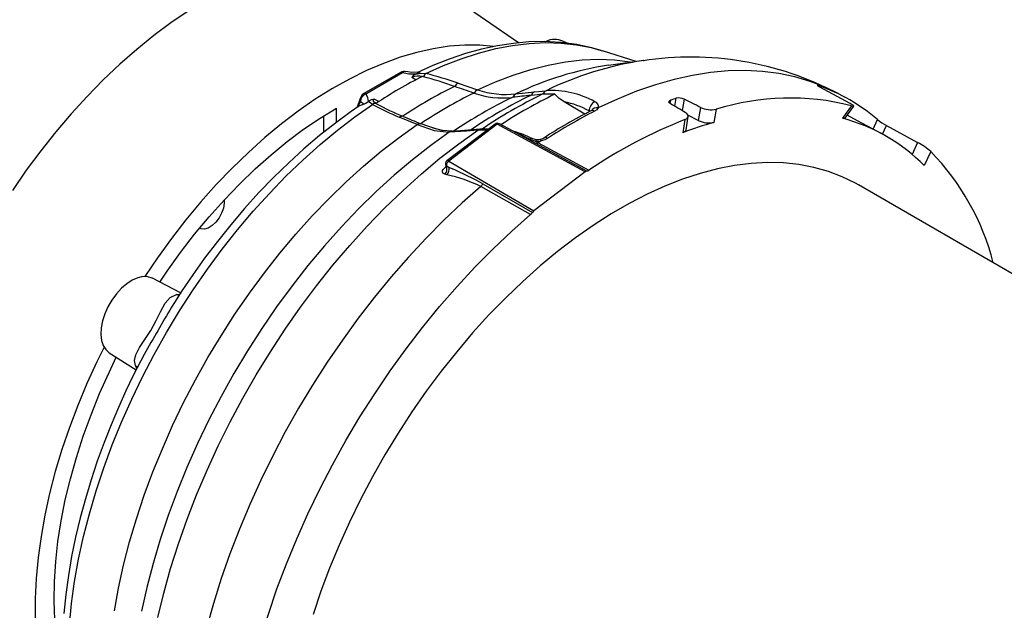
# Model space of a CAD drawing. Header units: inches. Extents: x 0 to 66, y 0 to 51.
# Tile 17 of 22: x 44.7 to 54.8, y 37.4 to 43.5. Entities that reach past the tile are written whole.
import ezdxf

# ---------------------------------------------------------------- set-up
doc = ezdxf.new("R2010")
doc.units = ezdxf.units.IN
doc.header["$LTSCALE"] = 6
doc.header["$MEASUREMENT"] = 0

msp = doc.modelspace()

# ---------------------------------------------------------------- linework, layer by layer
for p, q in [((49.7984, 43.2314), (48.9398, 43.8239)), ((50.2954, 43.2277), (50.253, 43.2498)), ((50.6476, 43.1544), (50.6606, 43.1503)), ((51.0059, 43.04), (50.6606, 43.1503)), ((51.0827, 43.0505), (50.7212, 43.0012)), ((51.0777, 43.0498), (51.0827, 43.0505)), ((48.5867, 42.9293), (48.2108, 42.7123)), ((48.23, 42.7106), (48.6059, 42.9276)), ((48.5921, 42.9322), (48.5867, 42.9293)), ((48.6102, 42.9307), (48.6059, 42.9276)), ((48.7482, 42.8507), (48.7045, 42.8776)), ((48.741, 42.9118), (48.7453, 42.9137)), ((48.7726, 42.9309), (48.7856, 42.936)), ((48.7856, 42.936), (48.7735, 42.9322)), ((48.8213, 42.8849), (48.8134, 42.887)), ((49.1443, 42.7839), (49.1409, 42.785)), ((49.1781, 42.8183), (49.3762, 42.7507)), ((49.9618, 42.7304), (50.0802, 42.7412)), ((52.8793, 42.7921), (52.8751, 42.7861)), ((53.1995, 42.6108), (52.8895, 42.7778)), ((48.1729, 42.6598), (48.1434, 42.5708)), ((48.2108, 42.7123), (48.2057, 42.7091)), ((48.23, 42.7106), (48.2241, 42.7079)), ((48.3199, 42.6556), (48.3676, 42.6316)), ((49.3384, 42.7166), (49.3415, 42.7155)), ((49.7422, 42.6734), (49.733, 42.6723)), ((49.7719, 42.7095), (49.9618, 42.7304)), ((49.9289, 42.6935), (49.9232, 42.6929)), ((50.0476, 42.7047), (50.0421, 42.7042)), ((51.3574, 42.6438), (51.352, 42.6114)), ((51.4023, 42.5809), (51.416, 42.6632)), ((51.4965, 42.6545), (51.4769, 42.5368)), ((53.1442, 42.6756), (53.0712, 42.7146)), ((47.9312, 42.4186), (47.9312, 42.5636)), ((48.1477, 42.5737), (48.1757, 42.6318)), ((48.2571, 42.6318), (48.2604, 42.6343)), ((48.3358, 42.6113), (48.3417, 42.608)), ((50.4775, 42.5002), (50.2655, 42.6282)), ((51.6652, 42.5701), (51.6428, 42.4359)), ((51.8258, 42.5509), (51.8034, 42.4164)), ((53.2133, 42.5873), (53.1221, 42.4581)), ((53.147, 42.4551), (53.2378, 42.5837)), ((47.7969, 42.4824), (47.7969, 42.313)), ((48.7568, 42.3931), (48.5735, 42.4693)), ((48.6106, 42.4789), (48.6138, 42.4776)), ((50.5219, 42.5232), (50.5227, 42.5343)), ((51.5061, 42.4448), (51.4837, 42.3103)), ((51.517, 42.3409), (51.5393, 42.4753)), ((51.6428, 42.4359), (51.5368, 42.4892)), ((53.4367, 42.3468), (53.4817, 42.4443)), ((48.7975, 42.4014), (48.7946, 42.4026)), ((49.5588, 42.3985), (49.0629, 42.0215)), ((49.5778, 42.3967), (49.0819, 42.0197)), ((49.284, 42.3347), (49.114, 42.3242)), ((49.3791, 42.3365), (49.2601, 42.3253)), ((49.402, 42.3457), (49.2829, 42.3346)), ((49.4757, 42.3353), (49.3791, 42.3365)), ((49.402, 42.3457), (49.404, 42.3459)), ((49.4885, 42.3451), (49.404, 42.3459)), ((50.482, 41.9101), (49.5778, 42.3967)), ((49.8243, 42.2818), (49.6013, 42.4018)), ((53.5322, 42.2954), (53.5727, 42.3833)), ((53.5727, 42.3833), (53.8927, 42.2104)), ((49.2601, 42.3253), (49.0878, 42.3146)), ((49.9151, 42.2453), (49.9714, 42.2227)), ((49.9819, 42.2384), (49.9449, 42.2473)), ((49.9714, 42.2227), (50.0005, 42.2067)), ((50.498, 41.9168), (49.9758, 42.199)), ((50.0005, 42.2067), (50.5187, 41.9246)), ((53.8927, 42.2104), (53.8364, 42.0883)), ((54.0282, 42.1167), (53.9619, 41.9731)), ((49.0452, 41.9546), (49.0514, 41.9597)), ((49.0478, 41.9844), (49.051, 41.9625)), ((49.0588, 41.9696), (49.0811, 41.9565)), ((49.0598, 41.9623), (49.0588, 41.9696)), ((49.0598, 41.9623), (49.0811, 41.9565)), ((49.0811, 41.9565), (49.1192, 41.9389)), ((49.0819, 42.0197), (49.9554, 41.5098)), ((49.061, 41.8791), (49.0404, 41.8847)), ((50.482, 41.9101), (49.9554, 41.5098)), ((49.9223, 41.4712), (49.4105, 41.7581)), ((49.4321, 41.7857), (49.9409, 41.4934)), ((60.7064, 37.4914), (53.287, 41.7745)), ((46.3299, 40.6669), (46.0404, 40.8179)), ((45.5986, 40.0525), (45.8743, 39.8772)), ((45.9529, 40.0278), (45.9462, 40.0158)), ((45.9573, 40.0359), (45.9529, 40.0278))]:
    msp.add_line(p, q)
at = {"flags": 128}
for points in [[(46.4093, 43.557), (46.2315, 43.437), (46.0547, 43.3062), (45.8797, 43.1649), (45.7068, 43.0136), (45.5368, 42.8529), (45.37, 42.6831), (45.2071, 42.5049), (45.0485, 42.3187), (44.8948, 42.1253), (44.7464, 41.9251), (44.6038, 41.7188)], [(50.6455, 43.1535), (50.5516, 43.1816), (50.395, 43.2148), (50.2317, 43.2359), (50.0618, 43.2444), (49.9054, 43.2408), (49.7459, 43.2267), (49.5838, 43.2021), (49.4196, 43.1669), (49.2537, 43.1214), (49.0866, 43.0656), (48.9187, 42.9998), (48.7543, 42.926)], [(49.5422, 43.1955), (49.4016, 43.2076), (49.2453, 43.2084), (49.0847, 43.1964), (48.9205, 43.1716), (48.753, 43.1342), (48.583, 43.0842), (48.4109, 43.0218), (48.2372, 42.9472), (48.0625, 42.8607), (47.8875, 42.7625), (47.7125, 42.6529), (47.5383, 42.5323), (47.3653, 42.4011), (47.1942, 42.2597), (47.0254, 42.1086), (46.8595, 41.9481), (46.697, 41.779), (46.5385, 41.6016), (46.3844, 41.4166), (46.2353, 41.2245), (46.0917, 41.026), (45.963, 40.8356)], [(48.8481, 42.9168), (49.0297, 42.999), (49.2099, 43.0692), (49.3884, 43.1273), (49.5645, 43.173), (49.7377, 43.2063), (49.9076, 43.2269), (50.0736, 43.2349), (50.2353, 43.2303), (50.3922, 43.213), (50.5439, 43.1831), (50.6476, 43.1544)], [(49.3762, 42.7507), (49.5606, 42.8324), (49.7436, 42.9021), (49.9247, 42.9594), (50.1034, 43.0043), (50.2791, 43.0366), (50.4514, 43.0562), (50.6198, 43.063), (50.7837, 43.0571), (50.9428, 43.0385), (50.9662, 43.0346)], [(53.0712, 42.7146), (52.943, 42.7771), (52.7916, 42.8363), (52.634, 42.8831), (52.4707, 42.9173), (52.302, 42.9388), (52.1283, 42.9476), (51.9502, 42.9437), (51.7681, 42.9271), (51.5823, 42.8978), (51.3934, 42.8559), (51.2018, 42.8015), (51.0081, 42.7347), (50.8126, 42.6557), (50.616, 42.5647)], [(48.6059, 42.9276), (48.6736, 42.9151), (48.7453, 42.9137)], [(48.6411, 42.9349), (48.6271, 42.9367), (48.6102, 42.9307)], [(48.7622, 42.9297), (48.7048, 42.9267), (48.6413, 42.9366)], [(48.741, 42.9118), (48.7174, 42.8965), (48.7045, 42.8776)], [(48.741, 42.9118), (48.7971, 42.9221), (48.8481, 42.9168)], [(52.8895, 42.7778), (52.8741, 42.7866), (52.8654, 42.7928), (52.864, 42.7957), (52.8704, 42.7949), (52.8793, 42.7921)], [(48.2571, 42.6318), (48.2533, 42.6725), (48.23, 42.7106)], [(48.3199, 42.6556), (48.2868, 42.648), (48.2604, 42.6343)], [(48.3371, 42.6111), (48.3215, 42.6209), (48.3091, 42.6329), (48.3073, 42.6386), (48.3087, 42.6443), (48.313, 42.6499), (48.3199, 42.6556)], [(50.0421, 42.7042), (49.9939, 42.6996), (49.9614, 42.6966), (49.9289, 42.6935)], [(50.2655, 42.6282), (50.2121, 42.664), (50.1699, 42.7046)], [(51.3563, 42.608), (51.3455, 42.6165), (51.3409, 42.6256), (51.3428, 42.6341), (51.3511, 42.6411), (51.3574, 42.6438)], [(45.1887, 37.2581), (45.2107, 37.4802), (45.2424, 37.7062), (45.2837, 37.9354), (45.3345, 38.1673), (45.3947, 38.4012), (45.464, 38.6363), (45.5423, 38.872), (45.6293, 39.1077), (45.7248, 39.3426), (45.8286, 39.576), (45.9402, 39.8074), (46.0595, 40.0359), (46.186, 40.261), (46.3194, 40.4821), (46.4593, 40.6984), (46.6053, 40.9094), (46.757, 41.1144), (46.9139, 41.3129), (47.0756, 41.5042), (47.2417, 41.6879), (47.4115, 41.8634), (47.5848, 42.0302), (47.7609, 42.1878), (47.9393, 42.3357), (48.1195, 42.4736), (48.3011, 42.601)], [(46.1161, 40.7784), (46.1909, 40.8886), (46.3295, 41.0816), (46.4737, 41.2682), (46.6228, 41.4478), (46.7763, 41.6197), (46.9339, 41.7834), (47.0948, 41.9384), (47.2586, 42.0839), (47.4248, 42.2197), (47.5926, 42.3452), (47.7616, 42.4599), (47.9312, 42.5636)], [(48.1597, 42.5818), (48.0823, 42.5294), (47.9183, 42.4091), (47.7562, 42.2808), (47.5964, 42.1449), (47.4393, 42.0017), (47.2852, 41.8517), (47.1345, 41.6955), (46.9877, 41.5335), (46.8453, 41.3665), (46.708, 41.1957), (46.577, 41.0228), (46.4547, 40.852), (46.3437, 40.6881), (46.2673, 40.57), (46.2373, 40.5218)], [(48.2014, 42.5987), (48.1606, 42.5836), (48.1593, 42.5822)], [(48.1757, 42.6318), (48.1979, 42.6178), (48.204, 42.6086), (48.2043, 42.6036), (48.2014, 42.5987)], [(48.3011, 42.601), (48.2713, 42.6185), (48.2604, 42.6343)], [(50.616, 42.5647), (50.6019, 42.5464), (50.5787, 42.5308)], [(53.2133, 42.5873), (53.232, 42.5831), (53.2381, 42.5848), (53.2308, 42.5921), (53.212, 42.6038), (53.1995, 42.6108)], [(51.5061, 42.4448), (51.5286, 42.4576), (51.5391, 42.4739), (51.5364, 42.4919), (51.5208, 42.5098), (51.5086, 42.5181)], [(53.1464, 42.4555), (53.1466, 42.4548), (53.1366, 42.4548), (53.1221, 42.4581)], [(53.526, 42.2988), (53.2763, 42.433), (53.1713, 42.4895)], [(45.6512, 37.4054), (45.6937, 37.6386), (45.7457, 37.8744), (45.8072, 38.1122), (45.8778, 38.3513), (45.9575, 38.5909), (46.0461, 38.8304), (46.1431, 39.0692), (46.2485, 39.3066), (46.3618, 39.5418), (46.4828, 39.7743), (46.6112, 40.0033), (46.7464, 40.2282), (46.8883, 40.4484), (47.0363, 40.6632), (47.1901, 40.8721), (47.3492, 41.0744), (47.5132, 41.2696), (47.6815, 41.4572), (47.8538, 41.6365), (48.0296, 41.8071), (48.2082, 41.9685), (48.3893, 42.1203), (48.5723, 42.2619), (48.7568, 42.3931)], [(46.0965, 37.3384), (46.1576, 37.5884), (46.2281, 37.8399), (46.308, 38.0924), (46.397, 38.345), (46.4948, 38.5972), (46.6013, 38.8483), (46.7161, 39.0976), (46.8389, 39.3445), (46.9694, 39.5882), (47.1073, 39.8282), (47.2521, 40.0638), (47.4036, 40.2944), (47.5612, 40.5194), (47.7246, 40.7381), (47.8934, 40.95), (48.067, 41.1545), (48.2451, 41.351), (48.4271, 41.5392), (48.6125, 41.7184), (48.801, 41.8881), (48.9919, 42.048), (49.1848, 42.1976), (49.3791, 42.3365)], [(48.7568, 42.3931), (48.9309, 42.334), (49.0878, 42.3146)], [(49.0186, 42.3333), (48.9448, 42.3496), (48.7975, 42.4014)], [(49.1162, 42.3244), (49.0101, 42.334), (48.9174, 42.3591)], [(51.5154, 42.3412), (51.5131, 42.3311), (51.4964, 42.3163), (51.4837, 42.3103)], [(49.0878, 42.3146), (48.8977, 42.1781), (48.709, 42.0309), (48.5224, 41.8734), (48.3383, 41.706), (48.1573, 41.5293), (47.9798, 41.3436), (47.8064, 41.1496), (47.6375, 40.9477), (47.4737, 40.7385), (47.3153, 40.5227), (47.1628, 40.3008), (47.0167, 40.0734), (46.8774, 39.8412), (46.7452, 39.6048), (46.6205, 39.3649), (46.5037, 39.1222), (46.395, 38.8773), (46.2949, 38.6309), (46.2036, 38.3837), (46.1212, 38.1365), (46.0482, 37.8899), (45.9846, 37.6445), (45.9307, 37.4011)], [(49.7618, 42.3154), (49.7901, 42.3056), (49.9151, 42.2453)], [(49.9758, 42.199), (49.8943, 42.2436), (49.8242, 42.2817)], [(49.9824, 42.2384), (49.9807, 42.2382), (49.9775, 42.2358), (49.9744, 42.2306), (49.9714, 42.2227)], [(50.0208, 42.2414), (50.0015, 42.2388), (49.9819, 42.2384)], [(50.0202, 42.2412), (50.0216, 42.2414), (50.0242, 42.2392), (50.0272, 42.2343), (50.0306, 42.2268)], [(50.059, 42.2558), (50.0423, 42.2475), (50.0208, 42.2414)], [(50.097, 42.2528), (50.0662, 42.2372), (50.0306, 42.2268)], [(49.9714, 42.2227), (50.0011, 42.223), (50.0306, 42.2268)], [(53.287, 41.7745), (53.2545, 41.7928), (53.1191, 41.859), (52.9773, 41.9129), (52.8294, 41.9544), (52.6758, 41.9834), (52.5171, 41.9997), (52.3536, 42.0035), (52.1859, 41.9945), (52.0143, 41.9729), (51.8394, 41.9388), (51.6616, 41.8921), (51.4816, 41.8332), (51.2997, 41.762), (51.1165, 41.6789), (50.9325, 41.584), (50.7483, 41.4776), (50.5643, 41.3601), (50.3811, 41.2317), (50.1992, 41.0929), (50.0192, 40.944), (49.8414, 40.7854), (49.6665, 40.6176), (49.4949, 40.4411), (49.3271, 40.2563), (49.1637, 40.0638), (49.0049, 39.8642), (48.8514, 39.658), (48.7035, 39.4457), (48.5617, 39.2281), (48.4263, 39.0056), (48.2978, 38.779), (48.1765, 38.5488), (48.0627, 38.3158), (47.9568, 38.0806), (47.8591, 37.8438), (47.7698, 37.6062), (47.6893, 37.3684)], [(49.0404, 41.8847), (49.0219, 41.8946), (49.0162, 41.9111), (49.0185, 41.9212), (49.0242, 41.932), (49.0333, 41.9433), (49.0452, 41.9546)], [(49.0526, 41.9542), (49.0502, 41.954), (49.0452, 41.9546)], [(49.051, 41.9625), (49.0523, 41.9529), (49.0528, 41.9529)], [(49.0511, 41.9627), (49.0534, 41.961), (49.0598, 41.9623)], [(49.0631, 42.0213), (49.0589, 42.018), (49.0526, 42.0099)], [(49.4105, 41.7581), (49.2203, 41.5905), (49.0328, 41.4137), (48.8485, 41.228), (48.6679, 41.0339), (48.4913, 40.832), (48.3193, 40.6226), (48.1522, 40.4064), (47.9904, 40.1839), (47.8344, 39.9555), (47.6845, 39.7219), (47.5412, 39.4837), (47.4047, 39.2414), (47.2754, 38.9957), (47.1536, 38.747), (47.0396, 38.4962), (46.9338, 38.2436), (46.8362, 37.9901), (46.7473, 37.7362), (46.6672, 37.4826), (46.5962, 37.2298), (46.5631, 37.1003)], [(46.7763, 41.6197), (46.7773, 41.5876), (46.7695, 41.5379), (46.7517, 41.4865), (46.725, 41.4368), (46.6915, 41.3926), (46.6534, 41.3569), (46.6136, 41.3324), (46.5748, 41.3207), (46.5398, 41.3226), (46.523, 41.3297)], [(47.1879, 37.2361), (47.2309, 37.3726), (47.3191, 37.6308), (47.4163, 37.8887), (47.5221, 38.1458), (47.6363, 38.4013), (47.7587, 38.6547), (47.8888, 38.9052), (48.0264, 39.1522), (48.1712, 39.3952), (48.3227, 39.6334), (48.4806, 39.8663), (48.6444, 40.0934), (48.8139, 40.3139), (48.9884, 40.5274), (49.1677, 40.7334), (49.3512, 40.9312), (49.5384, 41.1204), (49.729, 41.3006), (49.9223, 41.4712)], [(46.0386, 40.8188), (45.9941, 40.8332), (45.944, 40.8345), (45.8901, 40.8227), (45.834, 40.7981), (45.7776, 40.7615), (45.7228, 40.7142), (45.6713, 40.6577), (45.6248, 40.5938), (45.5849, 40.5246), (45.5528, 40.4524), (45.5296, 40.3795), (45.516, 40.3084), (45.5125, 40.2413), (45.5193, 40.1804), (45.536, 40.1277), (45.5621, 40.085), (45.5969, 40.0536)], [(45.8697, 40.0305), (45.9085, 40.1073), (45.9646, 40.19), (46.0263, 40.283), (46.0812, 40.3835), (46.1267, 40.4798), (46.1711, 40.5617), (46.2229, 40.6211), (46.2897, 40.6494)], [(46.2897, 40.6494), (46.3051, 40.6508), (46.3185, 40.6512)], [(46.3138, 40.6402), (46.3129, 40.6404), (46.2897, 40.6494)], [(45.5445, 40.1108), (45.4703, 39.9597), (45.3682, 39.7365), (45.2743, 39.5117), (45.1889, 39.2859), (45.1123, 39.0598), (45.0447, 38.8343), (44.9864, 38.61), (44.9375, 38.3876), (44.8982, 38.1679), (44.8686, 37.9515), (44.8488, 37.7392), (44.8389, 37.5317), (44.8389, 37.3295), (44.8488, 37.1333), (44.8686, 36.9438), (44.8982, 36.7616), (44.9375, 36.5873), (44.9864, 36.4214), (45.0447, 36.2644), (45.1123, 36.1169), (45.1889, 35.9793), (45.2743, 35.8521), (45.2897, 35.8314)], [(45.9565, 40.0363), (45.9207, 39.9687), (45.8446, 39.8187), (45.7693, 39.6619), (45.6926, 39.4926), (45.6173, 39.3152), (45.5447, 39.1313), (45.4759, 38.9426), (45.4118, 38.7503), (45.3529, 38.5555), (45.2998, 38.3592), (45.2528, 38.162), (45.2124, 37.9647), (45.1788, 37.768), (45.1523, 37.5724), (45.1329, 37.3784)], [(45.8691, 39.921), (45.8588, 39.9748), (45.8697, 40.0305)], [(45.118, 36.7826), (45.1178, 36.7837), (45.0817, 36.9543), (45.0553, 37.1327), (45.0388, 37.3181), (45.0322, 37.5101), (45.0356, 37.7079), (45.0488, 37.9109), (45.072, 38.1184), (45.1049, 38.3296), (45.1475, 38.5438), (45.1996, 38.7604), (45.2611, 38.9785), (45.3318, 39.1974), (45.4113, 39.4164), (45.4995, 39.6347), (45.596, 39.8515), (45.6706, 40.0067)], [(45.8691, 39.921), (45.8886, 39.9053), (45.8897, 39.9042)], [(45.8825, 39.8943), (45.8756, 39.9069), (45.8691, 39.921)]]:
    msp.add_lwpolyline(points, dxfattribs=at)
for centre, radius, start, end in [((50.1707, 43.0571), 0.2095, 66.87872, 115.19494), ((51.5859, 39.6411), 3.4464, 98.48027, 115.9054), ((51.5637, 39.8465), 3.2395, 62.27576, 98.66053), ((51.1964, 39.7644), 3.2716, 98.35211, 115.81079), ((50.8285, 38.845), 4.5165, 116.49761, 123.49701), ((48.5948, 42.9116), 0.0195, 55.39586, 114.63978), ((48.6206, 42.8687), 0.0696, 74.43594, 114.18305), ((48.5997, 42.9137), 0.02, 58.51626, 112.43287), ((48.7683, 42.7418), 0.15, 73.03096, 115.14573), ((48.696, 43.0505), 0.1455, 289.81178, 308.06451), ((48.8952, 42.85), 0.0817, 125.20314, 154.7628), ((47.3996, 37.7724), 5.3065, 70.84342, 74.45922), ((47.7741, 38.7165), 4.3354, 71.10438, 75.65633), ((51.1623, 38.6711), 4.5837, 116.16764, 123.82698), ((49.219, 42.7444), 0.0845, 118.99408, 152.16528), ((36.6228, 6.3494), 38.5261, 70.72803, 71.03351), ((49.4168, 42.6761), 0.085, 118.55257, 152.35222), ((49.6631, 43.5861), 0.8833, 251.04455, 277.07701), ((50.1094, 42.6823), 0.0657, 116.32336, 160.0743), ((50.1375, 41.8277), 0.9153, 61.03609, 93.5842), ((52.2563, 41.0177), 1.8807, 49.33737, 70.65188), ((48.2216, 42.6473), 0.0484, 156.15368, 198.63241), ((48.2512, 42.6465), 0.0774, 126.00717, 168.82194), ((48.2781, 42.6201), 0.103, 121.56866, 173.45222), ((48.2139, 42.6934), 0.0177, 54.69157, 117.5447), ((48.2189, 42.6946), 0.0195, 55.37367, 114.90233), ((51.3748, 38.561), 4.6277, 116.10697, 123.88766), ((51.8234, 38.3513), 4.8001, 115.8157, 124.17893), ((52.0715, 38.2507), 4.9344, 115.80811, 124.09523), ((49.632, 43.5528), 0.8862, 250.86726, 276.54482), ((52.2384, 38.1782), 5.0308, 115.88578, 124.10885), ((52.3907, 38.1428), 5.0737, 115.95793, 123.1545), ((49.801, 42.6553), 0.0615, 118.20666, 162.88262), ((50.7541, 34.128), 8.6051, 95.54084, 96.75309), ((49.9909, 42.6714), 0.0658, 116.25164, 160.39965), ((50.108, 41.9708), 0.7364, 85.17704, 94.69997), ((52.5709, 39.0849), 3.7601, 107.88701, 108.82832), ((51.4443, 42.5483), 0.1184, 63.85545, 103.82831), ((52.5841, 40.1107), 2.5553, 75.74471, 107.26195), ((48.0632, 42.8943), 0.3263, 295.04648, 306.45488), ((48.3309, 42.5491), 0.0599, 79.65191, 119.83125), ((49.4876, 44.7063), 2.4166, 240.59555, 247.77325), ((49.5955, 44.876), 2.5915, 241.06442, 247.66371), ((50.0553, 41.6523), 0.9983, 62.07801, 77.84092), ((50.6304, 42.533), 0.1076, 117.47207, 179.28372), ((50.5569, 42.4975), 0.0398, 56.81226, 113.88573), ((50.6012, 42.4989), 0.0674, 77.35135, 148.81981), ((50.566, 42.5787), 0.0519, 344.27474, 73.53273), ((51.7727, 42.7876), 0.2426, 243.69616, 282.65496), ((48.6029, 42.4286), 0.0502, 77.4427, 125.86644), ((57.0282, 62.5174), 21.7347, 247.22312, 247.73902), ((52.5662, 38.457), 4.5515, 116.41896, 123.42546), ((52.9729, 37.8272), 5.278, 116.97689, 123.01773), ((53.3037, 37.8358), 4.9471, 111.30699, 124.26007), ((51.7513, 42.6588), 0.2479, 244.04791, 282.13614), ((52.6502, 40.6714), 1.848, 44.78259, 75.20665), ((53.8576, 42.9068), 0.596, 230.89831, 241.44315), ((48.786, 42.3535), 0.0492, 76.5653, 126.49289), ((49.2902, 42.2837), 0.0513, 98.11659, 125.95654), ((49.4092, 42.2949), 0.0513, 98.07001, 125.84843), ((49.4087, 42.2961), 0.05, 73.49339, 95.37028), ((49.5669, 42.3837), 0.0169, 50.15956, 118.83673), ((49.5823, 42.3702), 0.0365, 59.17276, 129.85141), ((49.5936, 42.3808), 0.0224, 69.84734, 134.91204), ((52.7966, 38.8886), 3.665, 105.72347, 110.99185), ((49.12, 42.2671), 0.0573, 93.7121, 124.13959), ((49.2798, 40.8405), 1.5562, 64.69741, 72.77538), ((49.9321, 42.2148), 0.0349, 68.66673, 119.24847), ((50.0755, 42.223), 0.0367, 54.13109, 116.44679), ((49.9776, 42.2369), 0.0379, 267.31051, 307.12158), ((53.2932, 37.3048), 5.9051, 123.53909, 123.88998), ((53.5551, 41.5778), 0.7171, 48.72425, 61.91387), ((52.2082, 40.3437), 2.5408, 14.42681, 44.25101), ((48.9915, 41.9382), 0.0724, 312.42343, 19.43335), ((49.0805, 41.9919), 0.0332, 147.21382, 192.9445), ((49.0686, 41.9883), 0.0211, 190.65544, 242.35408), ((49.116, 41.9735), 0.0574, 126.47933, 183.97071), ((49.0118, 41.9332), 0.0731, 312.24649, 18.59671), ((49.071, 42.0059), 0.0176, 51.71179, 117.2845), ((47.5678, 38.3754), 3.8865, 61.33635, 66.47337), ((48.7092, 40.2976), 1.6202, 64.35251, 77.46021), ((50.4939, 41.9593), 0.0426, 275.48091, 305.57524), ((49.3507, 41.8272), 0.0913, 310.84606, 332.93158), ((49.8625, 41.5404), 0.0915, 310.87681, 329.05558), ((70.7468, 26.0718), 28.4519, 149.47773, 150.60713)]:
    msp.add_arc(centre, radius, start, end)
for centre, major_axis, ratio, start_param, end_param in [((101.7551, 10.4722), (105.0872, -56.1022), 0.0457389, 2.0918896, 2.0937158), ((96.633, 8.7725), (94.8257, -59.5237), 0.0473983, 2.0962499, 2.0980761), ((50.4864, 41.8809), (0.0197, 0.0341), 0.5772143, 0.3563676, 0.9421502), ((49.9598, 41.4806), (0.0197, 0.0341), 0.5775488, 0.942643, 1.5284256)]:
    msp.add_ellipse(centre, major_axis=major_axis, ratio=ratio, start_param=start_param, end_param=end_param)

doc.saveas('drawing.dxf')
